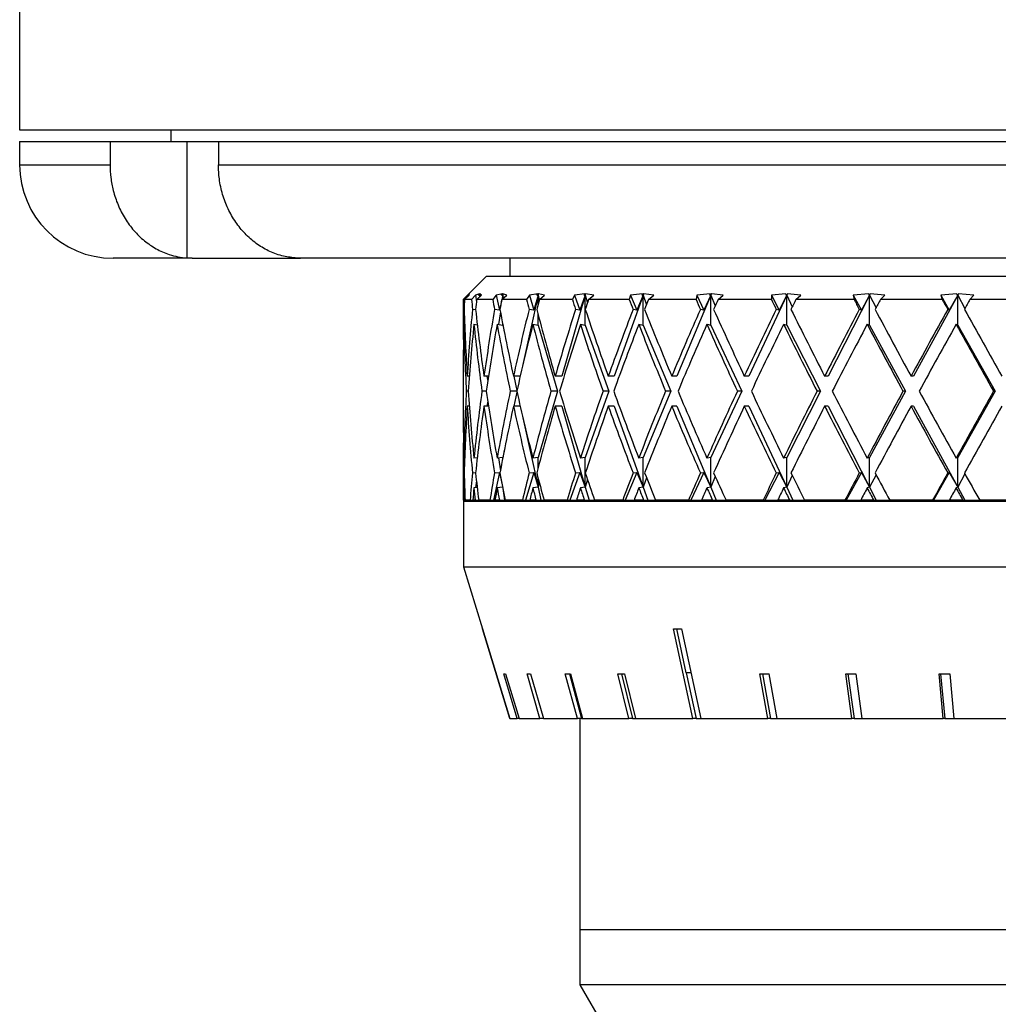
# Model space of a CAD drawing. Header units: inches. Extents: x 1.2 to 31.4, y 1 to 21.5.
# Tile 55 of 63: x 26.7 to 28, y 8.9 to 10.2. Entities that reach past the tile are written whole.
import ezdxf

# ---------------------------------------------------------------- set-up
doc = ezdxf.new("R2010")
doc.units = ezdxf.units.IN
doc.header["$MEASUREMENT"] = 0

msp = doc.modelspace()

# ---------------------------------------------------------------- linework, layer by layer
at = {"color": 7, "linetype": 'Continuous', "lineweight": 25}
for p, q in [((26.697, 10.9616), (26.697, 10.0752)), ((26.697, 10.0752), (29.697, 10.0752)), ((26.8995, 10.0752), (26.8995, 10.0592)), ((26.697, 10.0592), (26.697, 10.0282)), ((26.697, 10.0592), (26.818, 10.0592)), ((26.818, 10.0592), (26.818, 10.0282)), ((26.818, 10.0592), (26.9209, 10.0592)), ((26.9209, 10.0592), (26.9209, 9.9035)), ((26.9209, 10.0592), (26.9631, 10.0592)), ((26.9631, 10.0592), (26.9631, 10.0282)), ((26.9631, 10.0592), (28.0187, 10.0592)), ((26.697, 10.0282), (26.818, 10.0282)), ((26.9631, 10.0282), (28.0187, 10.0282)), ((26.9281, 9.9032), (26.822, 9.9032)), ((26.9209, 9.9035), (26.9281, 9.9032)), ((26.9281, 9.9032), (27.073, 9.9032)), ((27.073, 9.9032), (27.0659, 9.9035)), ((28.0213, 9.9032), (27.073, 9.9032)), ((27.3533, 9.9032), (27.3533, 9.8792)), ((27.322, 9.8792), (27.2908, 9.848)), ((27.322, 9.8792), (29.072, 9.8792)), ((27.2908, 9.848), (27.2908, 9.7942)), ((27.2909, 9.848), (27.2908, 9.848)), ((27.2968, 9.8539), (27.2909, 9.848)), ((27.2924, 9.848), (27.2985, 9.8539)), ((27.3019, 9.848), (27.2924, 9.848)), ((27.2991, 9.8557), (27.2968, 9.8539)), ((27.2968, 9.8539), (27.2969, 9.8522)), ((27.2992, 9.8557), (27.2974, 9.8539)), ((27.2974, 9.8539), (27.2991, 9.8557)), ((27.2974, 9.8539), (27.2985, 9.8538)), ((27.2985, 9.8539), (27.2992, 9.8557)), ((27.3071, 9.8539), (27.3019, 9.848)), ((27.3125, 9.8557), (27.3071, 9.8539)), ((27.3071, 9.8539), (27.3084, 9.8449)), ((27.3088, 9.848), (27.3153, 9.8539)), ((27.3303, 9.848), (27.3088, 9.848)), ((27.3129, 9.8557), (27.311, 9.8539)), ((27.311, 9.8539), (27.3125, 9.8557)), ((27.311, 9.8539), (27.3128, 9.8537)), ((27.3128, 9.8537), (27.3125, 9.8513)), ((27.3128, 9.8537), (27.3127, 9.8515)), ((27.3129, 9.8557), (27.3128, 9.8537)), ((27.3128, 9.8516), (27.3128, 9.8537)), ((27.3128, 9.8537), (27.3129, 9.8517)), ((27.3153, 9.8539), (27.3129, 9.8557)), ((27.3348, 9.8539), (27.3303, 9.848)), ((27.3432, 9.8557), (27.3348, 9.8539)), ((27.3348, 9.8539), (27.3392, 9.8338)), ((27.3436, 9.8537), (27.3392, 9.8338)), ((27.3439, 9.8557), (27.3418, 9.8539)), ((27.3418, 9.8539), (27.3432, 9.8557)), ((27.3418, 9.8539), (27.3436, 9.8537)), ((27.3424, 9.848), (27.3493, 9.8539)), ((27.3756, 9.848), (27.3424, 9.848)), ((27.3436, 9.8537), (27.3428, 9.8483)), ((27.3439, 9.8557), (27.3436, 9.8537)), ((27.3436, 9.849), (27.3436, 9.8537)), ((27.3436, 9.8537), (27.3442, 9.8495)), ((27.3493, 9.8539), (27.3439, 9.8557)), ((27.391, 9.8537), (27.3707, 9.7609)), ((27.3793, 9.8539), (27.3756, 9.848)), ((27.3904, 9.8557), (27.3793, 9.8539)), ((27.3793, 9.8539), (27.3851, 9.8338)), ((27.391, 9.8537), (27.3851, 9.8338)), ((27.3914, 9.8557), (27.3893, 9.8539)), ((27.3893, 9.8539), (27.3904, 9.8557)), ((27.3893, 9.8539), (27.391, 9.8537)), ((27.3914, 9.8557), (27.391, 9.8537)), ((27.391, 9.8416), (27.391, 9.8537)), ((27.391, 9.8537), (27.3924, 9.8471)), ((27.3997, 9.8539), (27.3914, 9.8557)), ((27.3927, 9.848), (27.3997, 9.8539)), ((27.4369, 9.848), (27.3927, 9.848)), ((27.454, 9.8537), (27.4225, 9.7452)), ((27.4397, 9.8539), (27.4369, 9.848)), ((27.4533, 9.8557), (27.4397, 9.8539)), ((27.4397, 9.8539), (27.4469, 9.8338)), ((27.454, 9.8537), (27.4469, 9.8338)), ((27.4546, 9.8557), (27.4525, 9.8539)), ((27.4525, 9.8539), (27.4533, 9.8557)), ((27.4525, 9.8539), (27.454, 9.8537)), ((27.4546, 9.8557), (27.454, 9.8537)), ((27.454, 9.8137), (27.454, 9.8537)), ((27.454, 9.8537), (27.4571, 9.8434)), ((27.4657, 9.8539), (27.4546, 9.8557)), ((27.4586, 9.848), (27.4657, 9.8539)), ((27.513, 9.848), (27.4586, 9.848)), ((27.5316, 9.8537), (27.4928, 9.7452)), ((27.5148, 9.8539), (27.513, 9.848)), ((27.5307, 9.8557), (27.5148, 9.8539)), ((27.5148, 9.8539), (27.5232, 9.8338)), ((27.5316, 9.8537), (27.5232, 9.8338)), ((27.5323, 9.8557), (27.5302, 9.8539)), ((27.5302, 9.8539), (27.5307, 9.8557)), ((27.5302, 9.8539), (27.5316, 9.8537)), ((27.5323, 9.8557), (27.5316, 9.8537)), ((27.5316, 9.8137), (27.5316, 9.8537)), ((27.5316, 9.8537), (27.5361, 9.841)), ((27.5459, 9.8539), (27.5323, 9.8557)), ((27.5389, 9.848), (27.5459, 9.8539)), ((27.6024, 9.848), (27.5389, 9.848)), ((27.6221, 9.8537), (27.5768, 9.7452)), ((27.6033, 9.8539), (27.6024, 9.848)), ((27.6211, 9.8557), (27.6033, 9.8539)), ((27.6033, 9.8539), (27.6126, 9.8338)), ((27.6221, 9.8537), (27.6126, 9.8338)), ((27.6229, 9.8557), (27.6209, 9.8539)), ((27.6209, 9.8539), (27.6211, 9.8557)), ((27.6209, 9.8539), (27.6221, 9.8537)), ((27.6229, 9.8557), (27.6221, 9.8537)), ((27.6221, 9.8137), (27.6221, 9.8537)), ((27.6221, 9.8537), (27.6281, 9.8393)), ((27.6388, 9.8539), (27.6229, 9.8557)), ((27.632, 9.848), (27.6388, 9.8539)), ((27.7033, 9.848), (27.632, 9.848)), ((27.7237, 9.8537), (27.6729, 9.7452)), ((27.7227, 9.8557), (27.7032, 9.8539)), ((27.7032, 9.8539), (27.7033, 9.848)), ((27.7032, 9.8539), (27.7135, 9.8338)), ((27.7237, 9.8537), (27.7135, 9.8338)), ((27.7228, 9.8539), (27.7227, 9.8557)), ((27.7247, 9.8557), (27.7228, 9.8539)), ((27.7228, 9.8539), (27.7237, 9.8537)), ((27.7247, 9.8557), (27.7237, 9.8537)), ((27.7237, 9.8137), (27.7237, 9.8537)), ((27.7237, 9.8537), (27.7312, 9.838)), ((27.7425, 9.8539), (27.7247, 9.8557)), ((27.7361, 9.848), (27.7425, 9.8539)), ((27.8139, 9.848), (27.7361, 9.848)), ((27.8346, 9.8537), (27.7792, 9.7452)), ((27.8335, 9.8557), (27.8128, 9.8539)), ((27.8128, 9.8539), (27.8139, 9.848)), ((27.8128, 9.8539), (27.8237, 9.8338)), ((27.8346, 9.8537), (27.8237, 9.8338)), ((27.8339, 9.8539), (27.8335, 9.8557)), ((27.8356, 9.8557), (27.8339, 9.8539)), ((27.8339, 9.8539), (27.8346, 9.8537)), ((27.8356, 9.8557), (27.8346, 9.8537)), ((27.8346, 9.8137), (27.8346, 9.8537)), ((27.8346, 9.8537), (27.8433, 9.8369)), ((27.8551, 9.8539), (27.8356, 9.8557)), ((27.8492, 9.848), (27.8551, 9.8539)), ((27.9319, 9.848), (27.8492, 9.848)), ((27.9526, 9.8537), (27.8936, 9.7452)), ((27.9514, 9.8557), (27.9299, 9.8539)), ((27.9299, 9.8539), (27.9319, 9.848)), ((27.9299, 9.8539), (27.9412, 9.8338)), ((27.9526, 9.8537), (27.9412, 9.8338)), ((27.9521, 9.8539), (27.9514, 9.8557)), ((27.9536, 9.8557), (27.9521, 9.8539)), ((27.9521, 9.8539), (27.9526, 9.8537)), ((27.9536, 9.8557), (27.9526, 9.8537)), ((27.9526, 9.8137), (27.9526, 9.8537)), ((27.9526, 9.8537), (27.9623, 9.8359)), ((27.9744, 9.8539), (27.9536, 9.8557)), ((27.969, 9.848), (27.9744, 9.8539)), ((28.0551, 9.848), (27.969, 9.848)), ((27.292, 9.8345), (27.2911, 9.8347)), ((27.3073, 9.8341), (27.3032, 9.8347)), ((27.3392, 9.8338), (27.3326, 9.8347)), ((27.3851, 9.8338), (27.3789, 9.8347)), ((27.4469, 9.8338), (27.4411, 9.8347)), ((27.5232, 9.8338), (27.5181, 9.8347)), ((27.6126, 9.8338), (27.6082, 9.8347)), ((27.7135, 9.8338), (27.7098, 9.8347)), ((27.8237, 9.8338), (27.8209, 9.8347)), ((27.9412, 9.8338), (27.9393, 9.8347)), ((27.3404, 9.8315), (27.338, 9.8144)), ((27.391, 9.8137), (27.391, 9.8277)), ((27.2915, 9.8147), (27.2927, 9.8145)), ((27.3051, 9.8147), (27.3096, 9.8141)), ((27.3362, 9.8147), (27.3436, 9.8137)), ((27.3436, 9.8137), (27.3436, 9.8151)), ((27.3436, 9.8137), (27.3464, 9.8009)), ((27.384, 9.8147), (27.391, 9.8137)), ((27.391, 9.8137), (27.4167, 9.7252)), ((27.4476, 9.8147), (27.454, 9.8137)), ((27.454, 9.8137), (27.4857, 9.7252)), ((27.5258, 9.8147), (27.5316, 9.8137)), ((27.5316, 9.8137), (27.5685, 9.7252)), ((27.6171, 9.8147), (27.6221, 9.8137)), ((27.6221, 9.8137), (27.6635, 9.7252)), ((27.7196, 9.8147), (27.7237, 9.8137)), ((27.7237, 9.8137), (27.769, 9.7252)), ((27.8315, 9.8147), (27.8346, 9.8137)), ((27.8346, 9.8137), (27.8827, 9.7252)), ((27.9504, 9.8147), (27.9526, 9.8137)), ((27.9526, 9.8137), (28.0026, 9.7252)), ((27.2908, 9.7542), (27.2908, 9.6961)), ((27.2989, 9.7452), (27.2961, 9.7452)), ((27.3245, 9.7452), (27.3185, 9.7452)), ((27.3225, 9.7452), (27.3235, 9.7387)), ((27.367, 9.7452), (27.358, 9.7452)), ((27.3586, 9.7452), (27.3627, 9.7262)), ((27.4225, 9.7452), (27.4139, 9.7452)), ((27.4928, 9.7452), (27.4849, 9.7452)), ((27.5768, 9.7452), (27.5699, 9.7452)), ((27.6729, 9.7452), (27.667, 9.7452)), ((27.7792, 9.7452), (27.7745, 9.7452)), ((27.8936, 9.7452), (27.8902, 9.7452)), ((27.2974, 9.7252), (27.2949, 9.7252)), ((27.3214, 9.7252), (27.3157, 9.7252)), ((27.3625, 9.7252), (27.3537, 9.7252)), ((27.3627, 9.7241), (27.3586, 9.7052)), ((27.4167, 9.7252), (27.391, 9.6366)), ((27.4167, 9.7252), (27.4081, 9.7252)), ((27.4857, 9.7252), (27.454, 9.6366)), ((27.4857, 9.7252), (27.4779, 9.7252)), ((27.5685, 9.7252), (27.5316, 9.6366)), ((27.5685, 9.7252), (27.5616, 9.7252)), ((27.6635, 9.7252), (27.6221, 9.6366)), ((27.6635, 9.7252), (27.6577, 9.7252)), ((27.769, 9.7252), (27.7237, 9.6366)), ((27.769, 9.7252), (27.7643, 9.7252)), ((27.8827, 9.7252), (27.8346, 9.6366)), ((27.8827, 9.7252), (27.8794, 9.7252)), ((28.0026, 9.7252), (27.9526, 9.6366)), ((28.0026, 9.7252), (28.0006, 9.7252)), ((27.2989, 9.7052), (27.2961, 9.7052)), ((27.3245, 9.7052), (27.3185, 9.7052)), ((27.3235, 9.7117), (27.3225, 9.7052)), ((27.367, 9.7052), (27.358, 9.7052)), ((27.4225, 9.7052), (27.4139, 9.7052)), ((27.4225, 9.7052), (27.454, 9.5966)), ((27.4928, 9.7052), (27.4849, 9.7052)), ((27.4928, 9.7052), (27.5316, 9.5966)), ((27.5768, 9.7052), (27.5699, 9.7052)), ((27.5768, 9.7052), (27.6221, 9.5966)), ((27.6729, 9.7052), (27.667, 9.7052)), ((27.6729, 9.7052), (27.7237, 9.5966)), ((27.7792, 9.7052), (27.7745, 9.7052)), ((27.7792, 9.7052), (27.8346, 9.5966)), ((27.8936, 9.7052), (27.8902, 9.7052)), ((27.8936, 9.7052), (27.9526, 9.5966)), ((27.3707, 9.6895), (27.391, 9.5966)), ((27.2908, 9.6561), (27.2908, 9.5792)), ((27.3464, 9.6495), (27.3436, 9.6366)), ((27.2927, 9.6358), (27.2915, 9.6357)), ((27.3096, 9.6362), (27.3051, 9.6357)), ((27.3436, 9.6366), (27.3362, 9.6357)), ((27.338, 9.6359), (27.3404, 9.6188)), ((27.3436, 9.6352), (27.3436, 9.6366)), ((27.391, 9.6366), (27.384, 9.6357)), ((27.391, 9.6226), (27.391, 9.6366)), ((27.454, 9.6366), (27.4476, 9.6357)), ((27.454, 9.5966), (27.454, 9.6366)), ((27.5316, 9.6366), (27.5258, 9.6357)), ((27.5316, 9.5966), (27.5316, 9.6366)), ((27.6221, 9.6366), (27.6171, 9.6357)), ((27.6221, 9.5966), (27.6221, 9.6366)), ((27.7237, 9.6366), (27.7196, 9.6357)), ((27.7237, 9.5966), (27.7237, 9.6366)), ((27.8346, 9.6366), (27.8315, 9.6357)), ((27.8346, 9.5966), (27.8346, 9.6366)), ((27.9526, 9.6366), (27.9504, 9.6357)), ((27.9526, 9.5966), (27.9526, 9.6366)), ((27.2911, 9.6157), (27.292, 9.6158)), ((27.3032, 9.6157), (27.3073, 9.6162)), ((27.3392, 9.6165), (27.3311, 9.5792)), ((27.3326, 9.6157), (27.3392, 9.6165)), ((27.3392, 9.6165), (27.3429, 9.5998)), ((27.3851, 9.6165), (27.3743, 9.5792)), ((27.3789, 9.6157), (27.3851, 9.6165)), ((27.3851, 9.6165), (27.391, 9.5966)), ((27.391, 9.5966), (27.391, 9.6087)), ((27.4469, 9.6165), (27.4335, 9.5792)), ((27.4411, 9.6157), (27.4469, 9.6165)), ((27.4469, 9.6165), (27.454, 9.5966)), ((27.5232, 9.6165), (27.5076, 9.5792)), ((27.5181, 9.6157), (27.5232, 9.6165)), ((27.5232, 9.6165), (27.5316, 9.5966)), ((27.5361, 9.6093), (27.5316, 9.5966)), ((27.6126, 9.6165), (27.5952, 9.5792)), ((27.6082, 9.6157), (27.6126, 9.6165)), ((27.6126, 9.6165), (27.6221, 9.5966)), ((27.6281, 9.611), (27.6221, 9.5966)), ((27.7135, 9.6165), (27.6944, 9.5792)), ((27.7098, 9.6157), (27.7135, 9.6165)), ((27.7135, 9.6165), (27.7237, 9.5966)), ((27.7312, 9.6123), (27.7237, 9.5966)), ((27.8237, 9.6165), (27.8034, 9.5792)), ((27.8209, 9.6157), (27.8237, 9.6165)), ((27.8237, 9.6165), (27.8346, 9.5966)), ((27.8433, 9.6134), (27.8346, 9.5966)), ((27.9412, 9.6165), (27.9201, 9.5792)), ((27.9393, 9.6157), (27.9412, 9.6165)), ((27.9412, 9.6165), (27.9526, 9.5966)), ((27.9623, 9.6144), (27.9526, 9.5966)), ((27.2926, 9.5958), (27.2915, 9.5957)), ((27.3095, 9.5962), (27.3051, 9.5957)), ((27.3084, 9.6054), (27.3071, 9.5959)), ((27.3435, 9.5966), (27.3362, 9.5957)), ((27.3438, 9.5951), (27.3461, 9.5792)), ((27.391, 9.5966), (27.384, 9.5957)), ((27.3924, 9.6032), (27.391, 9.5966)), ((27.391, 9.5966), (27.3948, 9.5792)), ((27.454, 9.5966), (27.4476, 9.5957)), ((27.4571, 9.6069), (27.454, 9.5966)), ((27.454, 9.5966), (27.4591, 9.5792)), ((27.5316, 9.5966), (27.5258, 9.5957)), ((27.5316, 9.5966), (27.5378, 9.5792)), ((27.6221, 9.5966), (27.6171, 9.5957)), ((27.6221, 9.5966), (27.6293, 9.5792)), ((27.7237, 9.5966), (27.7196, 9.5957)), ((27.7237, 9.5966), (27.7319, 9.5792)), ((27.8346, 9.5966), (27.8315, 9.5957)), ((27.8346, 9.5966), (27.8435, 9.5792)), ((27.9526, 9.5966), (27.9504, 9.5957)), ((27.9526, 9.5966), (27.962, 9.5792)), ((27.2908, 9.5792), (27.2911, 9.5792)), ((27.291, 9.5782), (27.291, 9.4902)), ((27.291, 9.5782), (29.103, 9.5782)), ((27.2919, 9.5792), (27.2911, 9.5792)), ((27.2919, 9.5792), (27.2933, 9.5792)), ((27.2999, 9.5792), (27.2933, 9.5792)), ((27.2999, 9.5792), (27.3035, 9.5792)), ((27.3069, 9.5792), (27.3035, 9.5792)), ((27.3069, 9.5792), (27.3115, 9.5792)), ((27.3265, 9.5792), (27.3115, 9.5792)), ((27.3265, 9.5792), (27.3311, 9.5792)), ((27.3311, 9.5792), (27.3332, 9.5792)), ((27.3392, 9.5792), (27.3332, 9.5792)), ((27.3392, 9.5792), (27.3461, 9.5792)), ((27.3461, 9.5792), (27.347, 9.5792)), ((27.37, 9.5792), (27.347, 9.5792)), ((27.37, 9.5792), (27.3743, 9.5792)), ((27.3743, 9.5792), (27.3798, 9.5792)), ((27.3882, 9.5792), (27.3798, 9.5792)), ((27.3845, 9.5792), (27.3845, 9.5782)), ((27.3882, 9.5792), (27.3948, 9.5792)), ((27.3948, 9.5792), (27.3989, 9.5792)), ((27.4297, 9.5792), (27.3989, 9.5792)), ((27.4297, 9.5792), (27.4335, 9.5792)), ((27.4335, 9.5792), (27.4423, 9.5792)), ((27.453, 9.5792), (27.4423, 9.5792)), ((27.453, 9.5792), (27.4591, 9.5792)), ((27.4591, 9.5792), (27.4665, 9.5792)), ((27.5042, 9.5792), (27.4665, 9.5792)), ((27.5042, 9.5792), (27.5076, 9.5792)), ((27.5076, 9.5792), (27.5194, 9.5792)), ((27.5322, 9.5792), (27.5194, 9.5792)), ((27.5322, 9.5792), (27.5378, 9.5792)), ((27.5378, 9.5792), (27.5482, 9.5792)), ((27.5923, 9.5792), (27.5482, 9.5792)), ((27.5923, 9.5792), (27.5952, 9.5792)), ((27.5952, 9.5792), (27.6098, 9.5792)), ((27.6244, 9.5792), (27.6098, 9.5792)), ((27.6244, 9.5792), (27.6293, 9.5792)), ((27.6293, 9.5792), (27.6426, 9.5792)), ((27.6921, 9.5792), (27.6426, 9.5792)), ((27.6921, 9.5792), (27.6944, 9.5792)), ((27.6944, 9.5792), (27.7115, 9.5792)), ((27.7277, 9.5792), (27.7115, 9.5792)), ((27.7277, 9.5792), (27.7319, 9.5792)), ((27.7319, 9.5792), (27.7477, 9.5792)), ((27.8018, 9.5792), (27.7477, 9.5792)), ((27.8018, 9.5792), (27.8034, 9.5792)), ((27.8034, 9.5792), (27.8228, 9.5792)), ((27.8402, 9.5792), (27.8228, 9.5792)), ((27.8402, 9.5792), (27.8435, 9.5792)), ((27.8435, 9.5792), (27.8616, 9.5792)), ((27.9191, 9.5792), (27.8616, 9.5792)), ((27.9191, 9.5792), (27.9201, 9.5792)), ((27.9201, 9.5792), (27.9413, 9.5792)), ((27.9596, 9.5792), (27.9413, 9.5792)), ((27.9596, 9.5792), (27.962, 9.5792)), ((27.962, 9.5792), (27.9821, 9.5792)), ((28.0419, 9.5792), (27.9821, 9.5792)), ((27.291, 9.4902), (27.3165, 9.4069)), ((27.291, 9.4902), (29.103, 9.4902)), ((27.5981, 9.287), (27.5723, 9.4069)), ((27.576, 9.4069), (27.5886, 9.3481)), ((27.583, 9.4069), (27.6087, 9.287)), ((27.3629, 9.287), (27.345, 9.3467)), ((27.3474, 9.3467), (27.3654, 9.287)), ((27.3934, 9.287), (27.3761, 9.3467)), ((27.3808, 9.3467), (27.3981, 9.287)), ((27.4436, 9.287), (27.4274, 9.3467)), ((27.433, 9.3467), (27.4492, 9.287)), ((27.4343, 9.3467), (27.4505, 9.287)), ((27.5124, 9.287), (27.4977, 9.3467)), ((27.5028, 9.3467), (27.5174, 9.287)), ((27.5066, 9.3467), (27.5213, 9.287)), ((27.5956, 9.3481), (27.5886, 9.3481)), ((27.5893, 9.3481), (27.6025, 9.287)), ((27.6985, 9.287), (27.6878, 9.3467)), ((27.6915, 9.3467), (27.7021, 9.287)), ((27.7, 9.3467), (27.7106, 9.287)), ((27.8111, 9.287), (27.8029, 9.3467)), ((27.8057, 9.3467), (27.8139, 9.287)), ((27.8163, 9.3467), (27.8245, 9.287)), ((27.9333, 9.287), (27.9278, 9.3467)), ((27.9297, 9.3467), (27.9352, 9.287)), ((27.942, 9.3467), (27.9476, 9.287)), ((27.3531, 9.287), (27.353, 9.287)), ((27.3531, 9.287), (27.3629, 9.287)), ((27.3654, 9.287), (27.3629, 9.287)), ((27.3654, 9.287), (27.3934, 9.287)), ((27.3981, 9.287), (27.3934, 9.287)), ((27.3981, 9.287), (27.4436, 9.287)), ((27.4492, 9.287), (27.4436, 9.287)), ((27.447, 9.287), (27.447, 9.0042)), ((27.4492, 9.287), (27.4505, 9.287)), ((27.4505, 9.287), (27.5124, 9.287)), ((27.5174, 9.287), (27.5124, 9.287)), ((27.5174, 9.287), (27.5213, 9.287)), ((27.5213, 9.287), (27.5981, 9.287)), ((27.6025, 9.287), (27.5981, 9.287)), ((27.6025, 9.287), (27.6087, 9.287)), ((27.6087, 9.287), (27.6985, 9.287)), ((27.7021, 9.287), (27.6985, 9.287)), ((27.7021, 9.287), (27.7106, 9.287)), ((27.7106, 9.287), (27.8111, 9.287)), ((27.8139, 9.287), (27.8111, 9.287)), ((27.8139, 9.287), (27.8245, 9.287)), ((27.8245, 9.287), (27.9333, 9.287)), ((27.9352, 9.287), (27.9333, 9.287)), ((27.9352, 9.287), (27.9476, 9.287)), ((27.9476, 9.287), (28.062, 9.287)), ((27.447, 9.0042), (27.447, 8.9307)), ((28.947, 9.0042), (27.447, 9.0042)), ((27.447, 8.9307), (27.572, 8.7142)), ((28.947, 8.9307), (27.447, 8.9307))]:
    msp.add_line(p, q, dxfattribs=at)
at = {"color": 7, "linetype": 'Continuous', "lineweight": 25, "flags": 128}
for points in [[(27.3165, 9.4069), (27.3433, 9.3192), (27.3531, 9.287)], [(27.353, 9.287), (27.3432, 9.3192), (27.3165, 9.4069)]]:
    msp.add_lwpolyline(points, dxfattribs=at)
at = {"color": 7, "linetype": 'Continuous', "lineweight": 25}
msp.add_arc((26.822, 10.0282), 0.125, 180, 270, dxfattribs=at)
for centre, major_axis, ratio, start_param, end_param in [((28.197, 9.7052), (-0.1456, 1.5675), 0.570653, 1.426747, 1.435264), ((28.197, 9.7052), (-0.0424, 1.5695), 0.576787, 1.464102, 1.472618), ((28.197, 9.7052), (-0.3179, 1.5601), 0.543977, 1.369304, 1.37782), ((28.197, 9.7052), (0.1456, 1.5675), 0.570653, 1.53264, 1.541157), ((28.197, 9.7052), (-0.463, 1.5524), 0.50185, 1.331125, 1.339642), ((28.197, 9.7052), (0.3179, 1.5601), 0.543977, 1.590084, 1.5986), ((28.197, 9.7052), (-0.5798, 1.5478), 0.449972, 1.312701, 1.321218), ((28.197, 9.7052), (0.463, 1.5524), 0.50185, 1.628263, 1.636779), ((28.197, 9.7052), (-0.6723, 1.5473), 0.392714, 1.310676, 1.319193), ((28.197, 9.7052), (0.5798, 1.5478), 0.449972, 1.646686, 1.655203), ((28.197, 9.7052), (-0.7451, 1.55), 0.332852, 1.321035, 1.329552), ((28.197, 9.7052), (0.6723, 1.5473), 0.392714, 1.648712, 1.657228), ((28.197, 9.7052), (-0.8016, 1.5545), 0.271965, 1.340356, 1.348873), ((28.197, 9.7052), (0.7451, 1.55), 0.332852, 1.638353, 1.646869), ((28.197, 9.7052), (-0.8445, 1.5595), 0.210862, 1.366005, 1.374522), ((28.197, 9.7052), (0.8016, 1.5545), 0.271965, 1.619032, 1.627548), ((28.197, 9.7052), (-0.8754, 1.5642), 0.149903, 1.395997, 1.404513), ((28.197, 9.7052), (0.8445, 1.5595), 0.210862, 1.593382, 1.601899), ((28.197, 9.7052), (-0.8954, 1.5676), 0.089181, 1.4288, 1.437316), ((28.197, 9.7052), (0.8754, 1.5642), 0.149903, 1.563391, 1.571907), ((28.197, 9.7452), (-0.0424, 1.5695), 0.576787, 1.498164, 1.523959), ((28.197, 9.7452), (-0.1456, 1.5675), 0.570653, 1.46081, 1.51785), ((28.197, 9.7452), (0.1456, 1.5675), 0.570653, 1.566703, 1.623743), ((28.197, 9.7452), (-0.3179, 1.5601), 0.543977, 1.403366, 1.460407), ((28.197, 9.7452), (0.3179, 1.5601), 0.543977, 1.624146, 1.681186), ((28.197, 9.7452), (-0.463, 1.5524), 0.50185, 1.365188, 1.422228), ((28.197, 9.7452), (0.463, 1.5524), 0.50185, 1.662325, 1.719365), ((28.197, 9.7452), (-0.5798, 1.5478), 0.449972, 1.346764, 1.403804), ((28.197, 9.7452), (0.5798, 1.5478), 0.449972, 1.680749, 1.737789), ((28.197, 9.7452), (-0.6723, 1.5473), 0.392714, 1.344738, 1.401779), ((28.197, 9.7452), (0.6723, 1.5473), 0.392714, 1.682774, 1.739814), ((28.197, 9.7452), (-0.7451, 1.55), 0.332852, 1.355098, 1.412138), ((28.197, 9.7452), (0.7451, 1.55), 0.332852, 1.672415, 1.729455), ((28.197, 9.7452), (-0.8016, 1.5545), 0.271965, 1.374418, 1.431459), ((28.197, 9.7452), (0.8016, 1.5545), 0.271965, 1.653094, 1.710134), ((28.197, 9.7452), (-0.8445, 1.5595), 0.210862, 1.400068, 1.457108), ((28.197, 9.7452), (0.8445, 1.5595), 0.210862, 1.627445, 1.684485), ((28.197, 9.7452), (-0.8754, 1.5642), 0.149903, 1.430059, 1.487099), ((28.197, 9.7452), (0.8754, 1.5642), 0.149903, 1.597453, 1.654493), ((28.197, 9.7452), (-0.8954, 1.5676), 0.089181, 1.462862, 1.519902), ((28.197, 9.7052), (-0.0424, 1.5695), 0.576787, 1.485391, 1.523959), ((28.197, 9.7052), (-0.1456, 1.5675), 0.570653, 1.448037, 1.505108), ((28.197, 9.7052), (0.1456, 1.5675), 0.570653, 1.55393, 1.611001), ((28.197, 9.7052), (-0.3179, 1.5601), 0.543977, 1.390593, 1.447665), ((28.197, 9.7052), (0.3179, 1.5601), 0.543977, 1.611373, 1.668444), ((28.197, 9.7052), (-0.463, 1.5524), 0.50185, 1.352415, 1.409486), ((28.197, 9.7052), (0.463, 1.5524), 0.50185, 1.649552, 1.706623), ((28.197, 9.7052), (-0.5798, 1.5478), 0.449972, 1.333991, 1.391062), ((28.197, 9.7052), (0.5798, 1.5478), 0.449972, 1.667976, 1.725047), ((28.197, 9.7052), (-0.6723, 1.5473), 0.392714, 1.331966, 1.389037), ((28.197, 9.7052), (0.6723, 1.5473), 0.392714, 1.670001, 1.727072), ((28.197, 9.7052), (-0.7451, 1.55), 0.332852, 1.342325, 1.399396), ((28.197, 9.7052), (0.7451, 1.55), 0.332852, 1.659642, 1.716713), ((28.197, 9.7052), (-0.8016, 1.5545), 0.271965, 1.361645, 1.418717), ((28.197, 9.7052), (0.8016, 1.5545), 0.271965, 1.640321, 1.697392), ((28.197, 9.7052), (-0.8445, 1.5595), 0.210862, 1.387295, 1.444366), ((28.197, 9.7052), (0.8445, 1.5595), 0.210862, 1.614672, 1.671743), ((28.197, 9.7052), (-0.8754, 1.5642), 0.149903, 1.417286, 1.474357), ((28.197, 9.7052), (0.8754, 1.5642), 0.149903, 1.58468, 1.641752), ((28.197, 9.7052), (-0.8954, 1.5676), 0.089181, 1.450089, 1.50716), ((28.197, 9.7452), (0.1456, 1.5675), 0.570653, 1.636485, 1.693556), ((28.197, 9.7452), (-0.1456, 1.5675), 0.570653, 1.530592, 1.587663), ((28.197, 9.7452), (0.3179, 1.5601), 0.543977, 1.693928, 1.750999), ((28.197, 9.7452), (-0.3179, 1.5601), 0.543977, 1.473148, 1.53022), ((28.197, 9.7452), (0.463, 1.5524), 0.50185, 1.732107, 1.789178), ((28.197, 9.7452), (-0.463, 1.5524), 0.50185, 1.43497, 1.492041), ((28.197, 9.7452), (0.5798, 1.5478), 0.449972, 1.750531, 1.807602), ((28.197, 9.7452), (-0.5798, 1.5478), 0.449972, 1.416546, 1.473617), ((28.197, 9.7452), (0.6723, 1.5473), 0.392714, 1.752556, 1.809627), ((28.197, 9.7452), (-0.6723, 1.5473), 0.392714, 1.414521, 1.471592), ((28.197, 9.7452), (0.7451, 1.55), 0.332852, 1.742197, 1.799268), ((28.197, 9.7452), (-0.7451, 1.55), 0.332852, 1.42488, 1.481951), ((28.197, 9.7452), (0.8016, 1.5545), 0.271965, 1.722876, 1.779947), ((28.197, 9.7452), (-0.8016, 1.5545), 0.271965, 1.444201, 1.501272), ((28.197, 9.7452), (0.8445, 1.5595), 0.210862, 1.697227, 1.754298), ((28.197, 9.7452), (-0.8445, 1.5595), 0.210862, 1.46985, 1.526921), ((28.197, 9.7452), (0.8754, 1.5642), 0.149903, 1.667235, 1.724307), ((28.197, 9.7452), (-0.8754, 1.5642), 0.149903, 1.499841, 1.556912), ((28.197, 9.7452), (0.8954, 1.5676), 0.089181, 1.634432, 1.691504), ((28.197, 9.7052), (0.1456, 1.5675), 0.570653, 1.623743, 1.680783), ((28.197, 9.7052), (-0.1456, 1.5675), 0.570653, 1.51785, 1.57489), ((28.197, 9.7052), (0.3179, 1.5601), 0.543977, 1.681186, 1.738226), ((28.197, 9.7052), (-0.3179, 1.5601), 0.543977, 1.460407, 1.517447), ((28.197, 9.7052), (0.463, 1.5524), 0.50185, 1.719365, 1.776405), ((28.197, 9.7052), (-0.463, 1.5524), 0.50185, 1.422228, 1.479268), ((28.197, 9.7052), (0.5798, 1.5478), 0.449972, 1.737789, 1.794829), ((28.197, 9.7052), (-0.5798, 1.5478), 0.449972, 1.403804, 1.460844), ((28.197, 9.7052), (0.6723, 1.5473), 0.392714, 1.739814, 1.796854), ((28.197, 9.7052), (-0.6723, 1.5473), 0.392714, 1.401779, 1.458819), ((28.197, 9.7052), (0.7451, 1.55), 0.332852, 1.729455, 1.786495), ((28.197, 9.7052), (-0.7451, 1.55), 0.332852, 1.412138, 1.469178), ((28.197, 9.7052), (0.8016, 1.5545), 0.271965, 1.710134, 1.767174), ((28.197, 9.7052), (-0.8016, 1.5545), 0.271965, 1.431459, 1.488499), ((28.197, 9.7052), (0.8445, 1.5595), 0.210862, 1.684485, 1.741525), ((28.197, 9.7052), (-0.8445, 1.5595), 0.210862, 1.457108, 1.514148), ((28.197, 9.7052), (0.8754, 1.5642), 0.149903, 1.654493, 1.711534), ((28.197, 9.7052), (-0.8754, 1.5642), 0.149903, 1.487099, 1.544139), ((28.197, 9.7052), (0.8954, 1.5676), 0.089181, 1.621691, 1.678731), ((28.197, 9.7452), (0.0424, 1.5695), 0.576787, 1.617634, 1.656202), ((28.197, 9.7052), (0.0424, 1.5695), 0.576787, 1.617634, 1.643429), ((28.197, 9.7452), (0.1456, 1.5675), 0.570653, 1.706329, 1.729662), ((28.197, 9.7452), (0.0424, 1.5695), 0.576787, 1.668975, 1.692307), ((28.197, 9.7452), (0.3179, 1.5601), 0.543977, 1.763772, 1.787105), ((28.197, 9.7452), (-0.1456, 1.5675), 0.570653, 1.600436, 1.623769), ((28.197, 9.7452), (0.463, 1.5524), 0.50185, 1.801951, 1.825284), ((28.197, 9.7452), (-0.3179, 1.5601), 0.543977, 1.542993, 1.566325), ((28.197, 9.7452), (0.5798, 1.5478), 0.449972, 1.820375, 1.843707), ((28.197, 9.7452), (-0.463, 1.5524), 0.50185, 1.504814, 1.528146), ((28.197, 9.7452), (0.6723, 1.5473), 0.392714, 1.8224, 1.845733), ((28.197, 9.7452), (-0.5798, 1.5478), 0.449972, 1.48639, 1.509723), ((28.197, 9.7452), (0.7451, 1.55), 0.332852, 1.812041, 1.835374), ((28.197, 9.7452), (-0.6723, 1.5473), 0.392714, 1.484365, 1.507697), ((28.197, 9.7452), (0.8016, 1.5545), 0.271965, 1.79272, 1.816053), ((28.197, 9.7452), (-0.7451, 1.55), 0.332852, 1.494724, 1.518056), ((28.197, 9.7452), (0.8445, 1.5595), 0.210862, 1.767071, 1.790404), ((28.197, 9.7452), (-0.8016, 1.5545), 0.271965, 1.514045, 1.537377), ((28.197, 9.7452), (0.8754, 1.5642), 0.149903, 1.73708, 1.760412), ((28.197, 9.7452), (-0.8445, 1.5595), 0.210862, 1.539694, 1.563027), ((28.197, 9.7452), (0.8954, 1.5676), 0.089181, 1.704277, 1.727609), ((28.197, 9.7452), (-0.8754, 1.5642), 0.149903, 1.569685, 1.593018), ((28.197, 9.7052), (0.1456, 1.5675), 0.570653, 1.693556, 1.704067), ((28.197, 9.7052), (0.0424, 1.5695), 0.576787, 1.656202, 1.666713), ((28.197, 9.7052), (0.3179, 1.5601), 0.543977, 1.750999, 1.76151), ((28.197, 9.7052), (-0.1456, 1.5675), 0.570653, 1.587663, 1.598174), ((28.197, 9.7052), (0.463, 1.5524), 0.50185, 1.789178, 1.799689), ((28.197, 9.7052), (-0.3179, 1.5601), 0.543977, 1.53022, 1.540731), ((28.197, 9.7052), (0.5798, 1.5478), 0.449972, 1.807602, 1.818113), ((28.197, 9.7052), (-0.463, 1.5524), 0.50185, 1.492041, 1.502552), ((28.197, 9.7052), (0.6723, 1.5473), 0.392714, 1.809627, 1.820138), ((28.197, 9.7052), (-0.5798, 1.5478), 0.449972, 1.473617, 1.484128), ((28.197, 9.7052), (0.7451, 1.55), 0.332852, 1.799268, 1.809779), ((28.197, 9.7052), (-0.6723, 1.5473), 0.392714, 1.471592, 1.482103), ((28.197, 9.7052), (0.8016, 1.5545), 0.271965, 1.779947, 1.790458), ((28.197, 9.7052), (-0.7451, 1.55), 0.332852, 1.481951, 1.492462), ((28.197, 9.7052), (0.8445, 1.5595), 0.210862, 1.754298, 1.764809), ((28.197, 9.7052), (-0.8016, 1.5545), 0.271965, 1.501272, 1.511783), ((28.197, 9.7052), (0.8754, 1.5642), 0.149903, 1.724307, 1.734818), ((28.197, 9.7052), (-0.8445, 1.5595), 0.210862, 1.526921, 1.537432), ((28.197, 9.7052), (0.8954, 1.5676), 0.089181, 1.691504, 1.702015), ((28.197, 9.7052), (-0.8754, 1.5642), 0.149903, 1.556912, 1.567423), ((28.2874, 9.7031), (0.9709, 0.2962), 0.001455, 3.138603, 3.15412), ((28.2606, 9.7031), (0.9677, 0.2183), 0.206778, 3.875673, 3.89119), ((28.2843, 9.6367), (0.9505, 0.2868), 0.045004, 3.281712, 3.297559), ((28.281, 9.6367), (0.9499, 0.2777), 0.087991, 3.426054, 3.441901), ((28.2756, 9.6367), (0.9492, 0.2625), 0.129806, 3.572488, 3.588335), ((28.2683, 9.6367), (0.9483, 0.2412), 0.169708, 3.722006, 3.737854), ((28.2487, 9.6367), (0.947, 0.1803), 0.239887, 4.033688, 4.049535), ((28.2368, 9.6367), (0.9466, 0.141), 0.26772, 4.196869, 4.212717), ((28.2239, 9.6367), (0.9465, 0.0966), 0.288877, 4.3648, 4.380648)]:
    msp.add_ellipse(centre, major_axis=major_axis, ratio=ratio, start_param=start_param, end_param=end_param, dxfattribs=at)
for points, knots in [([(26.818, 10.0282), (26.8182, 10.0225), (26.8186, 10.0109), (26.8221, 9.9927), (26.8283, 9.9741), (26.8376, 9.956), (26.8496, 9.9398), (26.8636, 9.9262), (26.8796, 9.9153), (26.8949, 9.9086), (26.9089, 9.9048), (26.9168, 9.9039), (26.9209, 9.9035)], [0, 0, 0, 0, 0.091462, 0.184742, 0.294414, 0.407257, 0.517135, 0.630171, 0.740554, 0.854107, 0.92662, 1, 1, 1, 1]), ([(27.0659, 9.9035), (27.0598, 9.9043), (27.0475, 9.9059), (27.0298, 9.9127), (27.0132, 9.9226), (26.9984, 9.9356), (26.9857, 9.9513), (26.9756, 9.969), (26.9682, 9.9886), (26.9638, 10.0085), (26.9633, 10.0219), (26.9631, 10.0282)], [0, 0, 0, 0, 0.111137, 0.225487, 0.33665, 0.451058, 0.561844, 0.675876, 0.786082, 0.899509, 1, 1, 1, 1])]:
    msp.add_open_spline(points, degree=3, knots=knots, dxfattribs=at)

doc.saveas('drawing.dxf')
